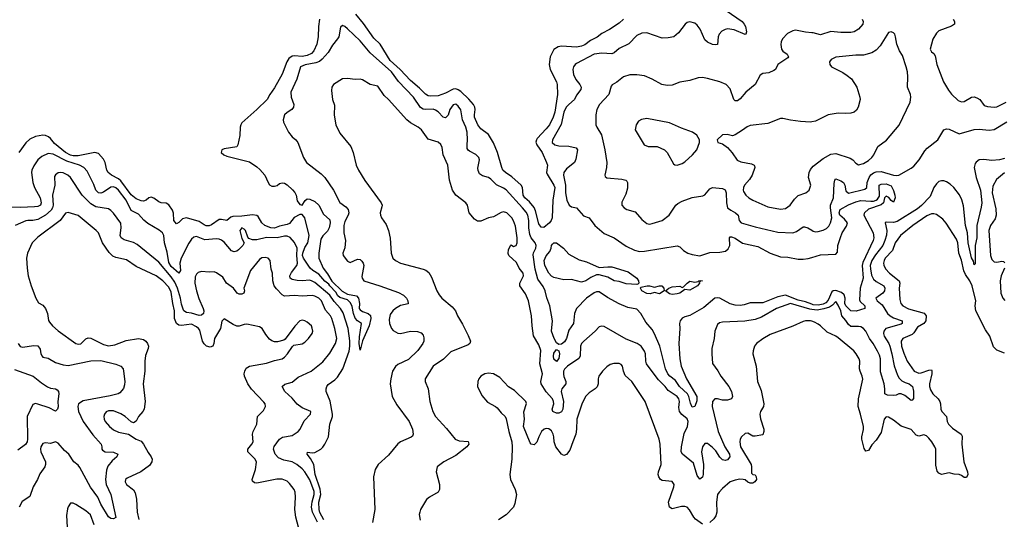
# Model space of a CAD drawing. Header units: inches. Extents: x 1449094 to 1618372, y 389908 to 534307.
# Tile 16 of 256: x 1473705 to 1481529, y 403233 to 407205. Entities that reach past the tile are written whole.
import ezdxf

# ---------------------------------------------------------------- set-up
doc = ezdxf.new("R2010")
doc.units = ezdxf.units.IN
doc.header["$MEASUREMENT"] = 0
doc.layers.add('B4470', color=7, linetype='Continuous')
doc.layers.add('B4480', color=7, linetype='Continuous')

msp = doc.modelspace()

# ---------------------------------------------------------------- linework, layer by layer
at = {"layer": 'B4470', "color": 5}
for points, elevation in [([(1479319.5, 407279.6), (1479445.2, 407190), (1479462.4, 407170), (1479472.2, 407150), (1479482, 407110), (1479476, 407090), (1479470, 407088), (1479383.8, 407123.8), (1479330, 407131.5), (1479310, 407128), (1479285, 407115), (1479262.2, 407090), (1479255.9, 407070), (1479251.3, 407008.7), (1479235.4, 407004.6), (1479210, 407007.9), (1479170, 407025.8), (1479150, 407046), (1479112.5, 407130), (1479090, 407162.6), (1479070, 407176.8), (1479030, 407188), (1479010, 407182.9), (1478993.4, 407170), (1478939.9, 407100.1), (1478902.8, 407070), (1478859.2, 407060.8), (1478810, 407058.7), (1478690, 407099.7), (1478650, 407099.1), (1478610, 407080.4), (1478545.4, 407014.6), (1478470, 406976.1), (1478430, 406942.2), (1478410, 406934.2), (1478330, 406938.6), (1478270, 406932.2), (1478130, 406858), (1478118, 406850), (1478104.9, 406830), (1478100.3, 406810), (1478106.4, 406770), (1478123.8, 406730), (1478156.9, 406690), (1478166.9, 406670), (1478164.4, 406650), (1478130, 406605.6), (1478113.2, 406570), (1478067.9, 406532.1), (1478048.6, 406510), (1478029.3, 406470), (1478007.4, 406372.6), (1477937.8, 406250), (1477937.3, 406230), (1477958, 406210), (1477990, 406201.9), (1478070, 406200.7), (1478126.3, 406186.3), (1478138.2, 406170), (1478124.7, 406095.3), (1478113.1, 406070), (1478050, 406020.4), (1478029.1, 405990), (1478026.7, 405970), (1478043.2, 405890), (1478041.1, 405830), (1478052.4, 405770), (1478070.4, 405730), (1478090, 405716.5), (1478130, 405708.7), (1478186.6, 405646.6), (1478230, 405628.8), (1478275.5, 405570), (1478350, 405506.5), (1478428.5, 405470), (1478524.8, 405404.8), (1478590, 405371.8), (1478630, 405363.2), (1478670, 405365.9), (1478930, 405408.4), (1478950, 405400.5), (1478980.5, 405370), (1479014, 405350), (1479050, 405338.3), (1479110, 405328.9), (1479190, 405354), (1479270, 405356.1), (1479314.1, 405365.9), (1479335.6, 405384.4), (1479348.7, 405410), (1479346, 405470), (1479350, 405479.1), (1479360.9, 405479.1), (1479390, 405468.2), (1479450, 405428.3), (1479570, 405401.1), (1479669.2, 405349.2), (1479750, 405319.8), (1479810, 405317.1), (1479890, 405302), (1479930, 405300.7), (1479970, 405305.5), (1480000, 405314.8)], 540), ([(1476088.8, 407210), (1476078.5, 407150), (1476076.9, 407070), (1476065.3, 407010), (1476043.3, 406956.7), (1476024.6, 406935.4), (1475990, 406919.9), (1475950, 406912), (1475890, 406917.9), (1475870, 406915.7), (1475843.4, 406896.6), (1475827, 406870), (1475790, 406772.1), (1475730, 406664.1), (1475691.9, 406610), (1475671.1, 406570), (1475589.5, 406490.4), (1475470, 406384.5), (1475461.7, 406370), (1475458.3, 406350), (1475455.4, 406284.6), (1475439.1, 406210), (1475430, 406194), (1475330, 406179.3), (1475311.3, 406170), (1475306, 406150), (1475326, 406130), (1475350, 406119.1), (1475530, 406074), (1475590, 406035.5), (1475614.4, 406014.4), (1475652.7, 405970), (1475678.4, 405910), (1475690, 405893.4), (1475710, 405882), (1475730, 405881.1), (1475750, 405887.2), (1475770, 405902), (1475790, 405908.9), (1475810, 405904.4), (1475830, 405891.3), (1475873.3, 405853.3), (1475890.7, 405830.7), (1475901, 405810), (1475910, 405764.9), (1475930, 405735), (1475950, 405731.6), (1475972.7, 405767.3), (1475990, 405780.9), (1476010, 405779.7), (1476050, 405760.2), (1476082.8, 405730), (1476119.8, 405659.8), (1476170, 405612.9), (1476173.6, 405590), (1476163.8, 405550), (1476150, 405524.2), (1476113.2, 405486.8), (1476099.1, 405460.9), (1476082, 405350), (1476082.8, 405310), (1476115.5, 405230), (1476150, 405184), (1476185.5, 405125.5), (1476267.3, 405047.3), (1476310, 405023.6), (1476381.1, 405010), (1476397.7, 404990), (1476404.9, 404950), (1476403.6, 404910), (1476410, 404898), (1476430, 404884.9), (1476475.5, 404870), (1476493.1, 404853.1), (1476495.4, 404830), (1476481.5, 404770), (1476428.3, 404651.7), (1476410, 404577.2), (1476402, 404630), (1476404.9, 404684.9), (1476422, 404790), (1476390, 404810.9), (1476370, 404831.1), (1476357, 404870), (1476346, 404926), (1476333.3, 404953.3), (1476310, 404977.7), (1476250, 404995.6), (1476232, 405010), (1476217.9, 405037.9), (1476168.9, 405090), (1476162.3, 405102.3), (1476130, 405126.7), (1476081.8, 405181.8), (1476035.3, 405210), (1476012.9, 405230), (1475959.9, 405310), (1475953.3, 405330), (1475954.1, 405350), (1475970, 405393.3), (1475993.6, 405430), (1476005, 405490), (1475970.4, 405630), (1475950, 405656.3), (1475930, 405657.1), (1475886.7, 405633.3), (1475850, 405585.4), (1475830, 405577), (1475770, 405564.3), (1475730, 405547.7), (1475699.7, 405550), (1475653.8, 405570), (1475628.8, 405590), (1475600.6, 405640.6), (1475589.1, 405649.1), (1475554.9, 405654.9), (1475470, 405641.9), (1475398.8, 405641.2), (1475384.2, 405635.8), (1475350, 405608.7), (1475310, 405617.6), (1475290, 405616.5), (1475230, 405574.4), (1475210, 405567.1), (1475187, 405567), (1475170, 405573.8), (1475130, 405601.8), (1475030, 405628.8), (1474999.2, 405620.8), (1474970, 405592), (1474950, 405582.7), (1474930.8, 405610), (1474927.6, 405667.6), (1474920.2, 405690), (1474890, 405732.8), (1474870, 405745.3), (1474830, 405749.8), (1474810, 405757.8), (1474770, 405786.8), (1474750, 405793.3), (1474730, 405787.8), (1474709.6, 405770.4), (1474690, 405763.6), (1474670, 405764.8), (1474630, 405780.5), (1474590, 405814.1), (1474510, 405924.5), (1474490, 405941.2), (1474434.6, 405970), (1474406.8, 405990), (1474398, 406010), (1474384.9, 406070), (1474370, 406096.2), (1474330, 406141), (1474302, 406150), (1474170, 406121.9), (1474130, 406122.9), (1474110, 406128.7), (1474069.4, 406150), (1474010, 406195.8), (1473981.8, 406221.8), (1473950, 406261.4), (1473933.4, 406273.4), (1473910, 406284.4), (1473890, 406287.4), (1473830, 406276.7), (1473784.6, 406255.4), (1473754.1, 406225.9), (1473698.4, 406150)], 520), ([(1478502.3, 407210), (1478470, 407176.9), (1478392.4, 407127.6), (1478330, 407096.5), (1478294.2, 407065.8), (1478241.4, 407038.6), (1478195.5, 407004.5), (1478170, 406994.5), (1478130, 406987.1), (1478010, 406996), (1477984, 406990), (1477950, 406967.1), (1477921.2, 406910), (1477913.5, 406850), (1477921.7, 406810), (1477970.2, 406710), (1477975, 406690), (1477980.1, 406610), (1477957.6, 406470), (1477945.3, 406430), (1477915.1, 406370), (1477890, 406336.7), (1477818.3, 406261.7), (1477810.8, 406250), (1477807.8, 406232.2), (1477813.5, 406210), (1477857.4, 406150), (1477891.7, 406070), (1477899.8, 406050), (1477891.7, 405990), (1477896.1, 405976.1), (1477950.8, 405890), (1477956.5, 405870), (1477940.9, 405770), (1477935.2, 405630), (1477929.2, 405610), (1477916, 405590), (1477870, 405552.8), (1477850, 405556.2), (1477830, 405582.5), (1477805.3, 405685.3), (1477792.7, 405712.7), (1477756.8, 405756.8), (1477719.1, 405790), (1477706.1, 405810), (1477700.3, 405870), (1477688.9, 405890), (1477616.7, 405956.7), (1477566.8, 405990), (1477545.3, 406010), (1477535.3, 406030), (1477502.9, 406150), (1477470, 406225), (1477431.5, 406291.5), (1477370, 406338.4), (1477345.1, 406370), (1477320.4, 406430), (1477319.1, 406450), (1477325.6, 406490), (1477322.5, 406510), (1477310.6, 406530.6), (1477273.5, 406573.5), (1477210, 406633.4), (1477190, 406648.2), (1477170, 406655.3), (1477150, 406653.1), (1477090, 406621.7), (1477030, 406600.9), (1476970, 406597), (1476950, 406600.5), (1476930, 406612.2), (1476881.3, 406661.3), (1476810, 406722.3), (1476729.3, 406809.3), (1476650, 406881.8), (1476570.5, 407010.5), (1476518.6, 407058.6), (1476436.1, 407176.1), (1476375.9, 407250)], 520), ([(1480000, 404943.1), (1479950, 404962.9), (1479890, 404974.8), (1479790, 405014.9), (1479730, 405003.1), (1479610, 404955.4), (1479510, 404955.2), (1479461.5, 404938.5), (1479430, 404933.2), (1479390, 404935.7), (1479350, 404946.2), (1479270, 404990.4), (1479250, 404994.6), (1479228.7, 404991.3), (1479141.8, 404918.2), (1479030, 404853.3), (1478990, 404842.6), (1478970, 404832.4), (1478953.2, 404810), (1478948.4, 404790), (1478951.2, 404748.8), (1478942.2, 404630), (1478951.4, 404510), (1478960.5, 404450), (1479004.2, 404350), (1479085.2, 404210), (1479084.9, 404175.1), (1479070, 404129.6), (1479050, 404125.6), (1479035.5, 404155.5), (1479023.1, 404210), (1479011, 404231), (1478947.2, 404290), (1478916.1, 404336.1), (1478871.6, 404370), (1478855.1, 404390), (1478838, 404430), (1478793.2, 404610), (1478750, 404708.3), (1478730, 404741), (1478679.5, 404799.5), (1478639.8, 404870), (1478610, 404903.1), (1478536.5, 404916.5), (1478470, 404945.4), (1478377, 404997), (1478310, 405040.3), (1478290, 405040.3), (1478270, 405032.5), (1478210, 404990.7), (1478129.5, 404910), (1478113.9, 404870), (1478106, 404790), (1478070, 404737.2), (1478050.4, 404669.6), (1478035.1, 404644.9), (1478010, 404625.6), (1477990, 404622.2), (1477970, 404635.3), (1477952, 404670), (1477931.2, 404730), (1477940.2, 404810), (1477918.4, 404930), (1477894.4, 404994.4), (1477881.9, 405050), (1477864.1, 405084.1), (1477822.3, 405142.3), (1477800.9, 405220.9), (1477785.5, 405334.5), (1477787.1, 405352.9), (1477805.6, 405390), (1477809.8, 405410), (1477802.3, 405430), (1477769.9, 405469.9), (1477758.1, 405498.2), (1477750.7, 405550), (1477752, 405610), (1477742.7, 405650), (1477730, 405675.2), (1477702, 405710), (1477570, 405852.2), (1477550, 405867), (1477493, 405893), (1477450, 405937.7), (1477429.3, 405950), (1477382.9, 405962.9), (1477360, 405980), (1477347.2, 406007.2), (1477345.2, 406025.2), (1477359.2, 406090), (1477353.3, 406110), (1477330, 406134), (1477278.8, 406158.8), (1477268.2, 406168.2), (1477262, 406182), (1477259.9, 406210), (1477264.6, 406250), (1477261.2, 406310), (1477249.8, 406350), (1477222.8, 406410), (1477210, 406489.3), (1477190, 406518.5), (1477170, 406532.5), (1477150, 406527.1), (1477124, 406490), (1477110, 406445.1), (1477090, 406426.2), (1477069.7, 406430), (1477030, 406472.5), (1477010, 406487.2), (1476990, 406493), (1476930, 406491.1), (1476910, 406495.2), (1476890, 406506.6), (1476833.3, 406590), (1476714.5, 406714.5), (1476660.4, 406790), (1476490, 406941.3), (1476410, 407037.2), (1476310, 407133), (1476290, 407151.5), (1476270, 407158), (1476253.2, 407146.8), (1476240.4, 407070), (1476230, 407052.7), (1476190, 407002.4), (1476156.1, 406943.9), (1476108.9, 406891.1), (1476086.3, 406873.7), (1476058.2, 406861.8), (1475972.3, 406847.7), (1475935.9, 406830), (1475907.3, 406732.7), (1475860.3, 406630), (1475863.6, 406590), (1475882.3, 406530), (1475880.3, 406510), (1475868, 406490), (1475831.5, 406468.5), (1475810.3, 406449.7), (1475797.6, 406410), (1475800.4, 406390), (1475841.3, 406310), (1475870, 406272.7), (1475899.3, 406250), (1475916.4, 406230), (1475960.9, 406110), (1475984.6, 406070), (1476099.5, 405979.5), (1476130.3, 405950), (1476198.7, 405850), (1476250, 405752.7), (1476297.1, 405717.1), (1476314.9, 405694.9), (1476320.6, 405670), (1476315.7, 405650), (1476290, 405601.3), (1476282, 405570), (1476281.8, 405510), (1476294.6, 405450), (1476288.8, 405391.2), (1476273, 405350), (1476274.9, 405330), (1476310, 405285.5), (1476330, 405274.9), (1476390, 405300.5), (1476410, 405298), (1476424.4, 405284.4), (1476434.4, 405270), (1476439.5, 405250), (1476424, 405164), (1476425.7, 405150), (1476439.3, 405130), (1476566.4, 405090), (1476715.6, 405035.6), (1476754.1, 405014.1), (1476778, 404990), (1476790.4, 404970), (1476792.8, 404947.2), (1476730, 404932.8), (1476690.6, 404910), (1476670, 404891.1), (1476650, 404862), (1476641.8, 404821.8), (1476643.6, 404790), (1476658.7, 404750), (1476672.9, 404732.9), (1476710, 404713.2), (1476730, 404711.1), (1476810, 404728.2), (1476865.9, 404725.9), (1476894.4, 404714.4), (1476910, 404696.4), (1476916.6, 404676.6), (1476915.5, 404650), (1476907.7, 404630), (1476870, 404574.5), (1476795.5, 404504.5), (1476710, 404463.1), (1476690.8, 404449.2), (1476666.7, 404410), (1476653.2, 404350), (1476649.4, 404310), (1476664.9, 404210), (1476703.1, 404143.1), (1476800.8, 404010), (1476826, 403950), (1476832.4, 403910), (1476825.3, 403894.7), (1476814.9, 403885.1), (1476730.8, 403849.2), (1476710, 403832.7), (1476637, 403743), (1476553.2, 403670), (1476529.2, 403630), (1476515.8, 403570), (1476527.9, 403310), (1476507.7, 403207.7)], 540), ([(1480000, 407101.4), (1479950, 407105.5), (1479870, 407121), (1479850, 407116.9), (1479805.5, 407094.5), (1479766, 407054), (1479755.3, 407030), (1479752.7, 407007.3), (1479758.6, 406970), (1479770, 406954.6), (1479803, 406930), (1479813.7, 406910), (1479810, 406901.2), (1479730.8, 406850), (1479711, 406810), (1479699.2, 406800.8), (1479657.8, 406782.2), (1479610, 406777.4), (1479590, 406765.1), (1479548.8, 406690), (1479475.8, 406630), (1479430, 406576.9), (1479410, 406561.3), (1479390, 406559.6), (1479379.6, 406570), (1479350, 406656), (1479318, 406690), (1479270, 406711.2), (1479170, 406737.6), (1479130, 406746.6), (1479095.9, 406744.1), (1479030, 406722), (1478950, 406708.4), (1478890, 406686), (1478850, 406681.7), (1478809.2, 406690), (1478730, 406733.6), (1478670, 406758.7), (1478610, 406767.4), (1478554.3, 406765.7), (1478503, 406750), (1478450, 406709.6), (1478412.1, 406687.9), (1478404.2, 406675.8), (1478385.5, 406610), (1478311.4, 406530), (1478292, 406490), (1478284.6, 406450), (1478282.8, 406370), (1478290.2, 406350), (1478329.4, 406290), (1478355.8, 406170), (1478370.3, 406070), (1478368.8, 406031.2), (1478354.9, 405970), (1478358, 405958), (1478370, 405946.7), (1478490, 405937.6), (1478521, 405930), (1478530, 405922.8), (1478535.8, 405910), (1478534.1, 405865.9), (1478522, 405818), (1478490, 405755.3), (1478490.7, 405730), (1478507.3, 405710), (1478530, 405697.1), (1478596.4, 405676.4), (1478650, 405616.4), (1478690, 405585.3), (1478710, 405580.9), (1478730, 405583.6), (1478811.5, 405610), (1478866.6, 405650), (1478919.6, 405730), (1478934.9, 405745.1), (1478970, 405763.1), (1479050, 405790.4), (1479134.5, 405805.5), (1479150, 405814), (1479190, 405860.7), (1479210, 405870.4), (1479290, 405863.9), (1479312.1, 405852.1), (1479319.8, 405830), (1479321.2, 405750), (1479330.7, 405710.7), (1479356.1, 405690), (1479393.4, 405670), (1479414.2, 405650), (1479423.6, 405610), (1479439.1, 405590), (1479550, 405558.2), (1479730, 405516.1), (1479850, 405511.5), (1479878.2, 405521.8), (1479930, 405557.1), (1479942.4, 405557.6), (1479966.8, 405550), (1480000, 405530.7)], 560), ([(1480000, 404901.7), (1479983.5, 404903.5), (1479830, 404948.3), (1479720.3, 404910), (1479599.6, 404840.4), (1479550, 404820.9), (1479468.4, 404808.4), (1479290, 404801.3), (1479265.2, 404794.7), (1479250, 404782.7), (1479228.8, 404730), (1479223.7, 404670), (1479206, 404590), (1479204.4, 404550), (1479211.5, 404471.6), (1479253.1, 404413.1), (1479275.9, 404370), (1479341.1, 404290), (1479361.8, 404250), (1479370.2, 404209.8), (1479360.5, 404190), (1479330, 404181.4), (1479290, 404181.2), (1479250, 404190.7), (1479230, 404189.7), (1479210.2, 404169.8), (1479207.8, 404130), (1479256.8, 403930), (1479308.4, 403808.4), (1479345.5, 403750), (1479348.1, 403730), (1479330, 403706.9), (1479310, 403700.9), (1479290, 403706.4), (1479270, 403726.8), (1479236.7, 403776.7), (1479210, 403804.1), (1479170, 403834.6), (1479150, 403835.6), (1479130.7, 403809.3), (1479123.4, 403770), (1479138.4, 403670), (1479136.1, 403590), (1479130, 403567.6), (1479110, 403551.6), (1479090, 403580.7), (1479058.5, 403678.5), (1478971.1, 403750), (1478961.4, 403770), (1478963.6, 403810), (1478984.9, 403915.1), (1479011.9, 403970), (1479017.5, 404010), (1479010, 404031.8), (1478965.9, 404065.9), (1478948.6, 404090), (1478942.2, 404122.2), (1478947, 404170), (1478943.5, 404190), (1478929.7, 404210), (1478857.7, 404257.7), (1478834, 404290), (1478782.3, 404342.3), (1478699.8, 404450), (1478686.5, 404470), (1478681.5, 404490), (1478677.4, 404550), (1478670.8, 404570), (1478643.1, 404610), (1478612, 404632), (1478525.6, 404665.6), (1478350, 404764.7), (1478330, 404769.6), (1478310, 404763.7), (1478279.3, 404730), (1478187.2, 404650), (1478170.3, 404630), (1478161.3, 404610), (1478158.8, 404530), (1478147.8, 404512.2), (1478058.6, 404450), (1478034.2, 404425.8), (1478027.8, 404410), (1478026.2, 404386.2), (1478028.8, 404368.8), (1478045.7, 404330), (1478045.8, 404310), (1478012, 404270), (1478007.9, 404250), (1478026.2, 404170), (1478021.2, 404110), (1478010, 404088.7), (1477990, 404077.7), (1477970, 404078.2), (1477947.2, 404087.2), (1477942.4, 404090), (1477936.4, 404110), (1477948.6, 404150), (1477947.5, 404170), (1477940.2, 404190), (1477887.5, 404247.5), (1477847.9, 404310), (1477846.8, 404330), (1477859.1, 404390), (1477838.7, 404470), (1477845.2, 404574.8), (1477830, 404619.7), (1477788.2, 404691.8), (1477776.8, 404770), (1477772.8, 404850), (1477748, 404970), (1477724.5, 405024.5), (1477679.2, 405090), (1477678.2, 405110), (1477707.4, 405170), (1477705.8, 405190), (1477673.7, 405230), (1477654.1, 405274.1), (1477591.9, 405330), (1477586.6, 405346.6), (1477590, 405378.8), (1477606.8, 405413.2), (1477610, 405414.8), (1477630, 405401.3), (1477650, 405408.9), (1477658.8, 405430), (1477659.4, 405470), (1477644.9, 405564.9), (1477630, 405607), (1477615.6, 405630), (1477575.1, 405670), (1477550, 405676.9), (1477530, 405672.8), (1477470, 405638.9), (1477429.6, 405629.6), (1477370, 405604.7), (1477343.1, 405603.1), (1477318.8, 405618.8), (1477276.3, 405670), (1477263.5, 405730), (1477251.5, 405750), (1477171.5, 405810), (1477145.7, 405850), (1477121.1, 405930), (1477107.1, 406050), (1477071.1, 406130), (1477062, 406190), (1477052.8, 406212.8), (1477030, 406231.2), (1476950, 406255.1), (1476897.2, 406330), (1476871.5, 406351.5), (1476810, 406386.2), (1476782, 406410), (1476636.3, 406570), (1476601.9, 406601.9), (1476550, 406675.6), (1476490, 406691.1), (1476430, 406727.6), (1476410, 406733.6), (1476370, 406729.6), (1476310, 406738.9), (1476270, 406735.1), (1476198, 406690), (1476184.9, 406670), (1476182.3, 406642.3), (1476190, 406572), (1476206.2, 406526.2), (1476205.1, 406445.1), (1476217.6, 406370), (1476250, 406304), (1476337.7, 406197.7), (1476354.9, 406150), (1476377.6, 406050), (1476398, 406010), (1476447.8, 405927.8), (1476576.5, 405750), (1476584.2, 405730), (1476583.7, 405716.3), (1476570.4, 405670), (1476572.7, 405650), (1476580.5, 405630), (1476616.5, 405576.5), (1476636.1, 405530), (1476649.3, 405469.3), (1476656.5, 405350), (1476670, 405310.5), (1476691.1, 405291.1), (1476730, 405270.3), (1476910, 405223.1), (1476933.4, 405213.4), (1476955.2, 405195.2), (1476977.5, 405157.5), (1477020.3, 405050), (1477038.4, 405018.4), (1477059.3, 404990), (1477142.6, 404922.6), (1477168.8, 404890), (1477184.4, 404850), (1477224.7, 404784.7), (1477270, 404694.4), (1477286.3, 404650), (1477281.3, 404630), (1477270, 404619.7), (1477130, 404563.6), (1477073.3, 404506.7), (1476990, 404451.6), (1476928.2, 404350), (1476928.2, 404330), (1476950.3, 404270), (1476963.1, 404170), (1476988.8, 404090), (1477009.2, 404049.2), (1477095.8, 403955.8), (1477164.9, 403870), (1477198, 403858), (1477270, 403851.7), (1477274.4, 403830), (1477257.1, 403810), (1477170, 403741.3), (1477074.8, 403690), (1477022.8, 403650), (1477014.8, 403610), (1477042, 403510), (1477040.5, 403470), (1477030, 403449.5), (1476962.8, 403410), (1476939.1, 403390), (1476890.5, 403310), (1476883.8, 403290), (1476880.4, 403270), (1476887.1, 403227.1)], 560), ([(1480000, 406393), (1479990, 406390.9), (1479910, 406395), (1479830, 406406.4), (1479770, 406420.4), (1479750, 406420.4), (1479650, 406379.8), (1479510, 406364.6), (1479485.8, 406354.2), (1479450, 406326), (1479390, 406288.6), (1479370, 406283.1), (1479327.6, 406292.4), (1479291.3, 406290), (1479246.8, 406250), (1479252, 406230), (1479290, 406219.1), (1479330.3, 406190.3), (1479367.1, 406147.1), (1479407.4, 406087.4), (1479435.8, 406075.8), (1479519.2, 406059.2), (1479540.4, 406050), (1479544, 406044), (1479547.7, 406030), (1479524.6, 405970), (1479504.2, 405935.8), (1479464.6, 405890), (1479455.6, 405870), (1479454.2, 405850), (1479458.2, 405838.2), (1479476, 405810), (1479498, 405790), (1479530.4, 405770), (1479650, 405717.1), (1479750, 405699), (1479790, 405703.8), (1479827.2, 405730), (1479861.5, 405778.5), (1479890, 405807.4), (1479952.1, 405827.9), (1479977.6, 405850), (1479992.4, 405890), (1479974.5, 405950), (1479978.4, 405990), (1479990, 406014.3), (1480000, 406027.2)], 580), ([(1476121.2, 403230), (1476090, 403286.1), (1476084.9, 403310), (1476082.1, 403370), (1476096.8, 403430), (1476092.2, 403472.2), (1476054.3, 403590), (1476041.8, 403670), (1476017.1, 403717.1), (1475988.3, 403751.7), (1475993.2, 403766.8), (1476030, 403760.7), (1476050, 403763.5), (1476096.8, 403790), (1476114.2, 403805.8), (1476130, 403829.2), (1476159.1, 403890), (1476169.9, 403990), (1476189.9, 404050), (1476191.1, 404070), (1476173.3, 404173.3), (1476140.3, 404250), (1476139.8, 404270), (1476145.3, 404290), (1476156.1, 404303.9), (1476210, 404341), (1476230, 404362.6), (1476273.2, 404430), (1476322.2, 404570), (1476329.5, 404610), (1476328.7, 404651.3), (1476315.2, 404750), (1476275.1, 404875.1), (1476254.2, 404910), (1476204.4, 404964.4), (1476170, 405014.8), (1476050, 405115.5), (1476030, 405127.7), (1476010, 405133.2), (1475950, 405128.6), (1475911.3, 405131.3), (1475870, 405139.9), (1475853.3, 405150), (1475852.7, 405170), (1475865.4, 405194.6), (1475906.5, 405250), (1475911.6, 405270), (1475906.2, 405330), (1475909.2, 405390), (1475890, 405432.6), (1475853.3, 405473.3), (1475830, 405485), (1475810, 405484.5), (1475750, 405471.4), (1475666.5, 405473.5), (1475590, 405454.2), (1475554.9, 405454.9), (1475526.5, 405466.5), (1475516.9, 405476.9), (1475498.7, 405530), (1475490, 405539.7), (1475470, 405549.6), (1475455.6, 405530), (1475470, 405466.8), (1475488.2, 405430), (1475478.4, 405410), (1475443.2, 405376.8), (1475430, 405366), (1475410, 405359.9), (1475387.7, 405367.7), (1475330, 405435.4), (1475310, 405452.4), (1475290, 405460.3), (1475270, 405463.1), (1475176.2, 405456.2), (1475110, 405480.5), (1475090, 405477.4), (1475070, 405459.7), (1475050, 405428), (1474988.1, 405310), (1474978.4, 405270), (1474983.2, 405210), (1474970, 405189.8), (1474910, 405244.1), (1474890, 405274.2), (1474877.5, 405357.5), (1474855.4, 405430), (1474851.3, 405490), (1474839.1, 405510), (1474812.2, 405532.2), (1474723.8, 405583.8), (1474690.5, 405610.5), (1474650, 405657.8), (1474590, 405687.3), (1474550.3, 405770), (1474490, 405849), (1474470, 405867.9), (1474450, 405876.8), (1474430, 405874.6), (1474370, 405834.4), (1474350, 405826.8), (1474330, 405828.7), (1474309.9, 405850), (1474295, 405895), (1474240.3, 406000.4), (1474214.2, 406030), (1474179.7, 406050), (1474080.1, 406080.1), (1473970, 406135.2), (1473930, 406140.7), (1473882, 406118), (1473850, 406092.2), (1473816.6, 406043.4), (1473802.2, 406010), (1473799.8, 405990), (1473808.6, 405910), (1473822.3, 405870), (1473867.5, 405790), (1473876.6, 405750), (1473870.2, 405730), (1473850, 405720.8), (1473823.1, 405716.9), (1473711.1, 405711.1), (1473630, 405715)], 540), ([(1476071.4, 403210), (1476033, 403290), (1476023.7, 403330), (1476028.7, 403371.3), (1476045.4, 403430), (1476045.4, 403454.6), (1476010, 403547.1), (1475970, 403611.8), (1475950, 403634.6), (1475907.1, 403670), (1475870, 403689.8), (1475804.3, 403704.3), (1475761.2, 403721.2), (1475736.2, 403750), (1475722.2, 403790), (1475727.5, 403812.5), (1475769.1, 403870.9), (1475794.5, 403885.4), (1475870, 403899.4), (1475919.1, 403930), (1475934.8, 403950), (1475965.2, 404014.8), (1476017, 404070), (1476019, 404090), (1475950, 404118.7), (1475908.9, 404148.9), (1475870, 404196.9), (1475811.3, 404250), (1475789.7, 404290), (1475813.1, 404306.9), (1475870, 404324.1), (1475918.1, 404361.9), (1476021.3, 404410), (1476115, 404485), (1476170, 404554.9), (1476214.4, 404630), (1476226.5, 404670), (1476209.8, 404750), (1476185, 404830), (1476174.9, 404850), (1476134.6, 404894.6), (1476104.6, 404970), (1476083.5, 404990), (1476050, 405007.6), (1476030, 405011.9), (1475950, 405006.6), (1475890, 405013.6), (1475810, 405007.8), (1475790, 405018.2), (1475744.5, 405064.5), (1475727.1, 405090), (1475715.4, 405130), (1475715.1, 405190), (1475702.5, 405222.5), (1475695.2, 405290), (1475680.5, 405310), (1475655.8, 405315.8), (1475630, 405311.8), (1475610, 405299.1), (1475538.6, 405210), (1475486, 405070), (1475490.5, 405050), (1475486.8, 405030), (1475470, 405023), (1475450, 405023), (1475433.2, 405030), (1475404.2, 405070), (1475349, 405110), (1475319.5, 405159.5), (1475270, 405192.1), (1475250, 405200.4), (1475210, 405197.4), (1475150, 405202.9), (1475124.6, 405195.4), (1475110, 405182.6), (1475100, 405160), (1475097.9, 405110), (1475109.7, 405049.7), (1475128.7, 404988.7), (1475162.9, 404910), (1475167.5, 404890), (1475165, 404870), (1475150, 404855), (1475130, 404853.7), (1475070, 404872.7), (1475030, 404876.5), (1475010, 404889.8), (1475003.9, 404903.9), (1474990, 404943.1), (1474982, 404990), (1474959.8, 405070), (1474938, 405118), (1474910, 405160.1), (1474810, 405278.5), (1474637.5, 405417.5), (1474610, 405432.7), (1474534.9, 405454.9), (1474511.2, 405470), (1474502.8, 405490), (1474512.7, 405550), (1474508.1, 405588.1), (1474450, 405668.2), (1474429.1, 405689.1), (1474410, 405700.3), (1474310, 405717.8), (1474270, 405741.3), (1474202.3, 405810), (1474108.7, 405950), (1474088.3, 405970), (1474050, 405987.3), (1474030, 405990.6), (1474010, 405987.2), (1473988.4, 405971.6), (1473982.4, 405957.6), (1473985, 405890), (1473964.8, 405810), (1473970.1, 405730), (1473966.4, 405710), (1473955.9, 405690), (1473910, 405650.9), (1473850, 405617.4), (1473810, 405607.9), (1473770.2, 405609.8), (1473754.1, 405605.9), (1473670, 405569.7)], 560), ([(1475920.3, 403170), (1475898.4, 403250), (1475891.4, 403310), (1475897.7, 403410), (1475893.6, 403450), (1475885.3, 403470), (1475850, 403517.2), (1475830, 403535.8), (1475790, 403552.2), (1475748.8, 403551.2), (1475590, 403520.6), (1475570, 403522.9), (1475556.2, 403536.2), (1475553.3, 403550), (1475579.9, 403630), (1475586.7, 403686.7), (1475575.3, 403710), (1475517.7, 403770), (1475518.5, 403790), (1475550.4, 403829.6), (1475559.4, 403850), (1475554.5, 403910), (1475559.1, 403930), (1475588.4, 403990), (1475595.4, 404050), (1475641.2, 404098.8), (1475657.1, 404130), (1475654.8, 404150), (1475644.3, 404164.3), (1475547.7, 404267.7), (1475516.9, 404310), (1475492.8, 404370), (1475489.7, 404390), (1475493.3, 404410), (1475506, 404434), (1475530, 404451.1), (1475665.8, 404474.2), (1475730, 404496.4), (1475792, 404510), (1475810, 404523.1), (1475833.3, 404550), (1475871.8, 404608.2), (1475883.7, 404616.3), (1475950, 404627.2), (1475970, 404640.3), (1475999.7, 404670), (1476029.7, 404710), (1476034, 404730), (1476030, 404753.2), (1476023, 404770), (1475990, 404799.7), (1475970, 404811.1), (1475950, 404815.8), (1475930, 404811.6), (1475890.2, 404769.8), (1475815.3, 404664.7), (1475802.8, 404657.2), (1475754.6, 404645.4), (1475730, 404645.1), (1475710, 404651.6), (1475690, 404665.6), (1475661.4, 404701.4), (1475630.9, 404750.9), (1475610, 404763.6), (1475510, 404785.1), (1475490, 404782.8), (1475450, 404768.7), (1475430, 404768.9), (1475400.6, 404780.6), (1475330, 404827), (1475310.3, 404809.6), (1475300.5, 404750), (1475253.4, 404670), (1475248, 404630), (1475240.7, 404610), (1475218.3, 404601.7), (1475190, 404609.8), (1475170, 404627.6), (1475157.8, 404650), (1475136.1, 404736.1), (1475127.2, 404750), (1475110, 404763.9), (1475070, 404784.5), (1474990, 404773.3), (1474970, 404775.8), (1474949.9, 404789.9), (1474935.3, 404830), (1474936.3, 404890), (1474922.1, 404950), (1474910, 405039.2), (1474890, 405078.1), (1474843.4, 405130), (1474790, 405168), (1474630, 405243), (1474555, 405295), (1474470, 405313.3), (1474444.9, 405324.9), (1474414.8, 405354.8), (1474363.9, 405430), (1474330, 405509.7), (1474312.8, 405530), (1474170, 405649.8), (1474090, 405673.1), (1474070, 405667.4), (1474026.4, 405610), (1473850, 405475.8), (1473804.3, 405430), (1473768.1, 405350), (1473759.4, 405310), (1473763.8, 405230), (1473773.7, 405170), (1473796.5, 405090), (1473833.1, 404990), (1473853.9, 404953.9), (1473890, 404935.3), (1473909.2, 404909.2), (1473926, 404870), (1473934.1, 404814.1), (1473941.2, 404801.2), (1473966.7, 404770), (1474010, 404732.6), (1474150, 404630.3), (1474170, 404624.4), (1474190, 404627.6), (1474230, 404667.2), (1474250, 404675.2), (1474270, 404672.4), (1474370, 404623.7), (1474410, 404613.5), (1474460.6, 404619.4), (1474550, 404655.1), (1474650, 404670.1), (1474690, 404662.4), (1474707.2, 404650), (1474720.9, 404630), (1474727.7, 404610), (1474724.7, 404590), (1474705, 404535), (1474698.5, 404490), (1474700.4, 404410), (1474687.5, 404310), (1474702.5, 404170), (1474694.1, 404110), (1474684.7, 404090), (1474648.2, 404050), (1474630, 404014.5), (1474610, 404000.5), (1474590, 404008), (1474543.1, 404050), (1474510, 404072), (1474450, 404095), (1474410, 404094.8), (1474392.6, 404087.4), (1474379.1, 404070), (1474373.2, 404050), (1474375.5, 404030), (1474385.2, 404010), (1474418, 403970), (1474450, 403944.5), (1474490, 403927.1), (1474570.2, 403910.2), (1474630.2, 403870.2), (1474670, 403853.4), (1474690, 403830.2), (1474724.9, 403764.9), (1474750.3, 403729.7), (1474758.2, 403710), (1474755.4, 403690), (1474737.9, 403662.1), (1474667, 403610), (1474560, 403560), (1474546.4, 403550), (1474542, 403530), (1474552.7, 403510), (1474608.3, 403468.3), (1474623.8, 403443.8), (1474633.9, 403393.9), (1474638, 403290), (1474652.5, 403232.5)], 580), ([(1480000, 404807.5), (1479990, 404810.8), (1479950, 404811.8), (1479930, 404806.4), (1479850, 404768.5), (1479670, 404701.4), (1479610, 404668.7), (1479560.3, 404630), (1479544.9, 404610), (1479532.8, 404572.8), (1479530.4, 404549.6), (1479556.5, 404450), (1479568.7, 404330), (1479596, 404256), (1479619.5, 404150), (1479614.9, 404130), (1479591.7, 404090), (1479588, 404070), (1479592.5, 404032.5), (1479617.4, 403950), (1479617.6, 403930), (1479610, 403906), (1479550, 403895.1), (1479530, 403894), (1479490, 403917), (1479470, 403915.1), (1479442, 403890), (1479430.5, 403870), (1479427, 403850), (1479433.1, 403810), (1479516.6, 403670), (1479521.5, 403650), (1479520.4, 403600.4), (1479530.5, 403590.5), (1479550, 403586.8), (1479557.6, 403570), (1479559.5, 403550), (1479548.2, 403530), (1479530, 403521.4), (1479510, 403519.7), (1479490, 403528.3), (1479470, 403546), (1479455.3, 403550), (1479428.7, 403551.3), (1479390, 403545.4), (1479350.7, 403530), (1479290, 403477), (1479262.4, 403450), (1479250, 403429), (1479242.3, 403370), (1479244.2, 403290), (1479238.3, 403261.7), (1479222.4, 403237.6), (1479190, 403206.9)], 580), ([(1473693, 404630), (1473710, 404607.2), (1473730, 404601.6), (1473814.3, 404614.3), (1473850, 404612.4), (1473866.6, 404586.6), (1473874, 404550), (1473882.4, 404530), (1473890, 404523.1), (1473930, 404514), (1473990, 404479), (1474050, 404460.2), (1474090, 404456.5), (1474270, 404492.6), (1474350, 404494.7), (1474470, 404465.3), (1474510, 404450.3), (1474526.4, 404430), (1474530.3, 404410.3), (1474539.7, 404330), (1474538.8, 404301.2), (1474530, 404272.7), (1474500.7, 404239.3), (1474486.8, 404230), (1474425.1, 404214.9), (1474210, 404174.1), (1474172, 404150), (1474167.9, 404130), (1474173, 404090), (1474209.5, 404010), (1474286, 403906), (1474352.9, 403830), (1474358.7, 403810), (1474357.1, 403790), (1474362.3, 403782.3), (1474384.7, 403770), (1474450, 403767.4), (1474484.9, 403750), (1474476.4, 403730), (1474440.7, 403699.2), (1474405.5, 403654.5), (1474396.1, 403623.9), (1474385.7, 403550), (1474392.2, 403510), (1474430.2, 403429.8), (1474470, 403248.7), (1474450, 403236), (1474430, 403238.4), (1474410, 403251.8), (1474350, 403352.8), (1474324.9, 403410), (1474268.6, 403488.6), (1474183.8, 403643.8), (1474170, 403662.7), (1474135.8, 403690), (1474096.8, 403750), (1474061.3, 403781.3), (1474010, 403837.2), (1473990, 403849.7), (1473950, 403835.6), (1473910, 403842), (1473890, 403836.9), (1473873.8, 403810), (1473870.3, 403789.7), (1473872.8, 403770), (1473908.9, 403690), (1473910.3, 403670), (1473903.6, 403650), (1473865.5, 403594.5), (1473847.2, 403550), (1473811.4, 403490), (1473785.9, 403414.1), (1473725.8, 403374.2), (1473700.5, 403330)], 560), ([(1479130, 403194.7), (1479075.4, 403235.4), (1479062.4, 403250), (1479028.3, 403308.3), (1479008.9, 403328.9), (1478990, 403334.8), (1478965.2, 403334.8), (1478890, 403316.3), (1478868.8, 403328.8), (1478860.3, 403370), (1478903.5, 403490), (1478905.1, 403510), (1478890, 403533.6), (1478810, 403542), (1478796.9, 403550), (1478783.9, 403570), (1478779.7, 403590), (1478782.3, 403610), (1478801.4, 403670), (1478794, 403830), (1478787.7, 403870), (1478675.6, 404170), (1478570, 404328.3), (1478517, 404377), (1478502, 404410), (1478494.7, 404450), (1478483.5, 404463.5), (1478470, 404471.2), (1478427, 404473), (1478396.7, 404463.3), (1478370, 404444.5), (1478336.4, 404410), (1478308.2, 404370), (1478301.3, 404350), (1478301.7, 404310), (1478294.8, 404285.2), (1478279.3, 404270), (1478230, 404239.7), (1478201.7, 404210), (1478172.1, 404147.9), (1478132.1, 404030), (1478130.9, 403950), (1478125, 403910), (1478099.4, 403850), (1478077.7, 403782.3), (1478050, 403748.3), (1478030, 403740.5), (1478010, 403751.3), (1477966.8, 403810), (1477952, 403850), (1477950.8, 403890), (1477945.1, 403910), (1477930, 403936.3), (1477910, 403953.3), (1477890, 403956), (1477874, 403950), (1477852, 403930), (1477830.3, 403890), (1477813.6, 403846.4), (1477793.5, 403826.5), (1477770, 403829.7), (1477760.6, 403840.6), (1477709.8, 403970), (1477715.4, 404030), (1477712.5, 404087.5), (1477732.8, 404152.8), (1477726, 404170), (1477637.2, 404257.2), (1477590, 404285.2), (1477519.7, 404359.7), (1477470, 404389.6), (1477430, 404395.4), (1477401, 404390), (1477370, 404371.8), (1477353.4, 404350), (1477344.9, 404330), (1477344.4, 404290), (1477376.5, 404216.5), (1477423.1, 404163.1), (1477486.8, 404130), (1477499.2, 404119.2), (1477530, 404079.1), (1477562, 404050), (1477571.8, 404031.8), (1477592, 403930), (1477616, 403850), (1477619.6, 403810), (1477617, 403710), (1477599.1, 403590), (1477606, 403550), (1477643.7, 403470), (1477652.7, 403430), (1477640.7, 403359.3), (1477630.4, 403330), (1477570, 403269.6), (1477510.3, 403229.7)], 580), ([(1473662.9, 404422.9), (1473812.2, 404370), (1473877.2, 404317.2), (1473926.2, 404286.2), (1473950, 404275.6), (1473990.2, 404270.3), (1474002.4, 404262.4), (1474012.7, 404250), (1474017.1, 404230), (1474007.3, 404170), (1474010, 404126), (1474006, 404110), (1473990, 404094), (1473938.5, 404118.5), (1473850, 404149.6), (1473830, 404154.5), (1473810, 404146), (1473765.7, 404050), (1473767.8, 403870), (1473763.5, 403850), (1473750, 403829), (1473690, 403782.2)], 540), ([(1474296.5, 403190), (1474268.1, 403268.1), (1474230, 403299.7), (1474150, 403349.6), (1474130, 403360.7), (1474110, 403360.9), (1474090, 403333.2), (1474083.8, 403316.2), (1474076.4, 403263.6), (1474081.5, 403170)], 580)]:
    msp.add_lwpolyline(points, dxfattribs=dict(at, elevation=elevation))
for points, elevation in [([(1478690, 406419.1), (1478647.3, 406412.7), (1478622.4, 406397.6), (1478604, 406370), (1478597.1, 406330), (1478667.7, 406210), (1478698.3, 406198.3), (1478770, 406197), (1478830, 406170.4), (1478850.4, 406150), (1478900.3, 406060.3), (1478910, 406050.6), (1478930, 406048.5), (1478970, 406061.7), (1478990, 406075.6), (1479051.2, 406130), (1479085.1, 406170), (1479107.8, 406230), (1479107.6, 406250), (1479085.9, 406285.9), (1479052.1, 406312.1), (1478963.8, 406343.8), (1478870, 406386)], 580), ([(1478310, 405234.8), (1478378.3, 405241.7), (1478410, 405240.2), (1478539.7, 405199.7), (1478610.4, 405150), (1478622.4, 405130), (1478624, 405110), (1478618.4, 405101.6), (1478610, 405099.5), (1478524.8, 405104.7), (1478470, 405123.7), (1478430, 405129.3), (1478378.1, 405158.1), (1478310, 405176.3), (1478290, 405177.4), (1478244.1, 405155.9), (1478204.9, 405130), (1478170, 405118.9), (1478090, 405139.3), (1478030, 405136), (1477950, 405155.1), (1477930, 405165.8), (1477909.1, 405190), (1477879.3, 405250), (1477873.8, 405290), (1477890, 405327.6), (1477918.6, 405361.4), (1477929.5, 405390), (1477931.9, 405410), (1477938.9, 405421.1), (1477950, 405432.5), (1477970, 405430.6), (1478025.2, 405390), (1478070, 405340.5), (1478150, 405296.3), (1478210, 405279.1)], 520), ([(1478790, 405025.6), (1478750, 405035.1), (1478714.3, 405025.7), (1478690, 405027.1), (1478648.2, 405050), (1478638, 405070), (1478642, 405078), (1478691.3, 405088.7), (1478710, 405090.3), (1478750, 405079.3), (1478790, 405090.4), (1478808.1, 405088.1), (1478824.9, 405070), (1478826.8, 405050)], 520), ([(1479030, 405055.6), (1478990, 405059), (1478950, 405032), (1478930, 405025.1), (1478890, 405021.6), (1478870, 405025.1), (1478838, 405050), (1478864, 405070), (1478890, 405081.3), (1478950, 405085.5), (1478970, 405077.3), (1478979.5, 405080.5), (1479008.3, 405111.7), (1479030, 405125.3), (1479070, 405118.7), (1479097.2, 405122.8), (1479102, 405130), (1479112.5, 405132.5), (1479131, 405130), (1479113.2, 405126.8), (1479104.7, 405115.3), (1479106.8, 405110), (1479090.4, 405090), (1479050, 405064.2)], 520), ([(1477970, 404488.2), (1477950, 404506), (1477947.8, 404530), (1477950, 404554.9), (1477970, 404584), (1477990, 404572.4), (1477995.1, 404550), (1477990, 404512)], 540)]:
    msp.add_lwpolyline(points, close=True, dxfattribs=dict(at, elevation=elevation))
at = {"layer": 'B4480', "color": 5}
for points, elevation in [([(1480399.1, 407210), (1480407.7, 407190), (1480405.5, 407170), (1480370.5, 407130), (1480336.3, 407110), (1480310, 407104.1), (1480230, 407103.2), (1480150, 407111.2), (1480070, 407085), (1480010, 407100.6), (1480000, 407101.4)], 560), ([(1481122.4, 407210), (1481132.4, 407190), (1481132.4, 407170), (1481110, 407153.6), (1481010, 407116.9), (1480990, 407098.4), (1480961.3, 407050), (1480940.7, 406970), (1480950.8, 406950), (1480970, 406936.3), (1480978.7, 406918.7), (1480992.2, 406850), (1481045.8, 406710), (1481084.9, 406644.9), (1481110, 406614), (1481162.4, 406562.4), (1481190, 406551.5), (1481210, 406555.9), (1481270, 406590.2), (1481290, 406591.1), (1481310, 406585), (1481335.6, 406570), (1481370, 406524.2), (1481395.6, 406515.6), (1481450, 406510.2), (1481470, 406513.4), (1481544.7, 406550)], 580), ([(1480000, 406027.2), (1480010, 406040.2), (1480090, 406102.6), (1480150, 406136.1), (1480190, 406141.7), (1480304.6, 406104.6), (1480326.4, 406090), (1480350, 406063.8), (1480370, 406052.2), (1480410, 406061.5), (1480450, 406085.8), (1480477.4, 406110), (1480493.7, 406130), (1480524.2, 406195.8), (1480593.1, 406246.9), (1480694.3, 406365.7), (1480780.5, 406550), (1480787.3, 406590), (1480784.5, 406610), (1480759.5, 406670), (1480763.5, 406750), (1480759.7, 406790), (1480749.7, 406829.7), (1480721.5, 406921.5), (1480697.7, 406957.7), (1480676.3, 407010), (1480665.1, 407070), (1480658.4, 407090), (1480650, 407099.5), (1480630, 407109.4), (1480610, 407102.7), (1480541.7, 406998.3), (1480510, 406962.6), (1480478, 406942), (1480410, 406923.5), (1480350, 406924.4), (1480190, 406907), (1480154.8, 406890), (1480140.7, 406870), (1480144, 406850), (1480157.3, 406830), (1480246.5, 406786.5), (1480281.8, 406761.8), (1480314.2, 406734.2), (1480358.3, 406670), (1480382.3, 406590), (1480383.6, 406570), (1480368.7, 406510), (1480354.7, 406485.3), (1480337.3, 406470), (1480310, 406462), (1480270, 406459.1), (1480210, 406463.1), (1480131, 406450), (1480030, 406399.1), (1480000, 406393)], 580), ([(1480000, 405530.7), (1480010, 405524.9), (1480030, 405519.7), (1480050, 405520.6), (1480090, 405531.8), (1480115.6, 405544.4), (1480135.5, 405564.5), (1480147.6, 405590), (1480158.4, 405630), (1480147.5, 405710), (1480149, 405730), (1480171.7, 405790), (1480176.5, 405903.5), (1480181.7, 405930), (1480190, 405939.5), (1480230, 405924), (1480250.6, 405910.6), (1480261.1, 405890), (1480270, 405843.7), (1480290, 405825.3), (1480421.3, 405858.7), (1480436.8, 405870), (1480439.8, 405910), (1480455.3, 405950), (1480470, 405971.6), (1480491, 405989), (1480510, 405996.7), (1480550, 405997.7), (1480650, 405969.6), (1480672.6, 405967.4), (1480690, 405970.2), (1480790, 406025.1), (1480810, 406040.7), (1480853.3, 406090), (1480897, 406163), (1480915.1, 406184.9), (1481000.4, 406250), (1481050, 406330.4), (1481070, 406338.4), (1481090, 406335.3), (1481170, 406299.1), (1481290, 406333.4), (1481330, 406335.3), (1481410, 406326), (1481450, 406333.4), (1481550, 406392.9)], 560), ([(1481530, 406102.2), (1481490, 406089.9), (1481430, 406085.8), (1481366.2, 406093.8), (1481330, 406090.4), (1481306.6, 406073.4), (1481298.7, 406061.3), (1481291.1, 406028.9), (1481306.7, 405950), (1481339.9, 405850), (1481350.1, 405749.9), (1481346.5, 405713.5), (1481311.3, 405568.7), (1481310.8, 405470), (1481298.8, 405410), (1481296.7, 405263.3), (1481290, 405257.2), (1481285.3, 405285.3), (1481270, 405313.2), (1481243.2, 405430), (1481236.4, 405510), (1481219.9, 405570), (1481205.7, 405725.7), (1481193.2, 405773.2), (1481172.9, 405812.9), (1481128.6, 405870), (1481098.4, 405898.4), (1481070, 405916.2), (1481050, 405923.7), (1481030, 405924.5), (1481010, 405918.3), (1480990, 405901.6), (1480970.1, 405870), (1480939.8, 405800.2), (1480872.2, 405727.8), (1480839.6, 405700.4), (1480678.9, 405601.1), (1480650, 405593.9), (1480590, 405595.1), (1480583.1, 405590), (1480597, 405530), (1480592.6, 405492.6), (1480580.1, 405450), (1480565, 405410), (1480505, 405335), (1480475.7, 405290), (1480464.5, 405250), (1480465.5, 405225.5), (1480474.9, 405174.9), (1480490, 405142.2), (1480510, 405123), (1480572.9, 405090), (1480580.1, 405070), (1480576.6, 405050), (1480562.9, 405030), (1480509.2, 404990), (1480518.5, 404970), (1480558.5, 404938.5), (1480601.8, 404870), (1480622.6, 404850), (1480650, 404834.4), (1480718.3, 404810), (1480716.5, 404790), (1480710, 404785.4), (1480588.9, 404751.1), (1480571.8, 404730), (1480569.1, 404710), (1480574.8, 404690), (1480611.3, 404631.3), (1480619, 404610), (1480636.9, 404550), (1480654.1, 404454.1), (1480680.1, 404380.1), (1480695.2, 404355.2), (1480715.2, 404335.2), (1480740.5, 404320.4), (1480772.2, 404310), (1480798.7, 404290), (1480807.5, 404252.5), (1480806.8, 404193.2), (1480798.5, 404181.5), (1480790, 404177.2), (1480738, 404218), (1480710, 404231.8), (1480690, 404231.8), (1480670, 404220.7), (1480650, 404216.9), (1480600.4, 404220.4), (1480579.3, 404230), (1480580.5, 404270), (1480575.4, 404310), (1480546, 404406), (1480544.6, 404510), (1480537.7, 404537.7), (1480522.7, 404570), (1480487.8, 404630), (1480457.2, 404670), (1480429.9, 404729.9), (1480411.3, 404751.3), (1480390, 404763.7), (1480370, 404767.1), (1480310, 404766), (1480290, 404781.2), (1480270, 404813.5), (1480237, 404850), (1480229.4, 404890), (1480210, 404934.7), (1480190, 404964.2), (1480163.1, 404936.9), (1480139.4, 404920.6), (1480094.3, 404905.7), (1480043.1, 404896.9), (1480000, 404901.7)], 560), ([(1481530, 405986.8), (1481466.4, 405933.6), (1481437.9, 405882.1), (1481434.1, 405830), (1481462.3, 405702.3), (1481465.9, 405650), (1481457, 405623), (1481419.8, 405570), (1481406.8, 405530), (1481419.5, 405330), (1481430, 405298.9), (1481450, 405281.1), (1481470, 405278.2), (1481510, 405285.6), (1481522.6, 405282.6), (1481532.5, 405272.5)], 580), ([(1480000, 405314.8), (1480070, 405336.5), (1480190, 405342.2), (1480204, 405356), (1480206.6, 405410), (1480226.4, 405473.6), (1480242.1, 405510), (1480275.9, 405564.1), (1480283, 405590), (1480259.6, 405619.6), (1480223.4, 405650), (1480217.8, 405670), (1480224.9, 405695.1), (1480290, 405734.4), (1480350, 405757), (1480390, 405766.6), (1480470, 405762.1), (1480490, 405763), (1480509.9, 405770.1), (1480522.3, 405777.7), (1480537.7, 405802.3), (1480536, 405890), (1480550, 405898.4), (1480590, 405900.3), (1480630, 405883.8), (1480650, 405846), (1480659.5, 405810), (1480661.7, 405790), (1480650, 405753.2), (1480630, 405766.6), (1480611.2, 405791.2), (1480590, 405801.6), (1480578.4, 405790), (1480569.1, 405750), (1480550, 405732.8), (1480450, 405698), (1480417.6, 405670), (1480416, 405664), (1480413.4, 405650), (1480486.7, 405510), (1480493.5, 405470), (1480488.6, 405450), (1480405.3, 405274.7), (1480399.6, 405250), (1480406.9, 405150), (1480385.1, 405070), (1480378.9, 404978.9), (1480384.4, 404964.5), (1480422.3, 404930), (1480421.6, 404910), (1480351.6, 404888.4), (1480310, 404891.6), (1480269.3, 404930), (1480261.3, 404950), (1480266, 404990), (1480257.6, 405017.6), (1480235.3, 405035.4), (1480190, 405052.2), (1480170, 405048.9), (1480159.6, 405040.4), (1480130, 404974.9), (1480110, 404954.4), (1480090, 404944.5), (1480050, 404936.4), (1480010, 404939.2), (1480000, 404943.1)], 540), ([(1481530, 404554.3), (1481470, 404578.8), (1481443.9, 404603.9), (1481414.9, 404690), (1481380.6, 404740.6), (1481302.8, 404890), (1481298.9, 404930), (1481302.4, 404970), (1481275, 405090), (1481255.4, 405130), (1481220.5, 405180.4), (1481208.9, 405208.9), (1481190, 405294.7), (1481166.8, 405350), (1481159.3, 405430), (1481150, 405461.3), (1481068.5, 405588.5), (1481040.5, 405620.5), (1480990, 405655.3), (1480970, 405662.1), (1480950, 405662.3), (1480913.7, 405646.3), (1480803.8, 405570), (1480704.6, 405490), (1480662.4, 405430), (1480641.7, 405370), (1480583.7, 405310), (1480573.9, 405290), (1480570.2, 405270), (1480572.9, 405252.9), (1480585.5, 405225.5), (1480618, 405190), (1480693, 405130), (1480699.2, 405110), (1480695.1, 405070), (1480699.4, 404979.4), (1480707.7, 404947.7), (1480724, 404930), (1480766.8, 404906.8), (1480892.5, 404872.5), (1480909.4, 404850), (1480904.6, 404810), (1480891.1, 404788.9), (1480839, 404761), (1480810, 404716.5), (1480796.6, 404703.4), (1480724.2, 404670), (1480710.9, 404649.1), (1480711.5, 404610), (1480730, 404553.1), (1480758.4, 404490), (1480812.9, 404410), (1480850, 404396.1), (1480870, 404397.8), (1480930, 404419.8), (1480950, 404420.9), (1480954.8, 404414.8), (1480954.7, 404390), (1480934.4, 404310), (1480934.4, 404290), (1480942.3, 404262.3), (1480961.8, 404230), (1481002.7, 404190), (1481016.3, 404170), (1481022.2, 404150), (1481023.8, 404110), (1481032.3, 404090), (1481070.1, 404050.1), (1481076.2, 404010), (1481085.6, 403990), (1481116.9, 403956.9), (1481185.6, 403910), (1481193.9, 403893.9), (1481192.7, 403830), (1481207.9, 403690), (1481237.5, 403610), (1481238.5, 403590), (1481230, 403564.5), (1481210, 403564.7), (1481190, 403581.7), (1481170, 403588.6), (1481130, 403590.8), (1481090, 403601.7), (1481030, 403589.7), (1481010, 403599.6), (1480997, 403617), (1480984.6, 403664.6), (1480985, 403790), (1480977.8, 403810), (1480953.1, 403850), (1480930, 403878.9), (1480910, 403896.2), (1480890, 403903.9), (1480850, 403893), (1480830, 403902.4), (1480790, 403946), (1480710, 403973.5), (1480650, 404022.4), (1480610, 404045.8), (1480590, 404048.7), (1480574, 404030), (1480550, 403924.4), (1480510, 403862.4), (1480475.6, 403824.4), (1480450, 403779.5), (1480430, 403775.1), (1480417.1, 403797.1), (1480397.7, 403870), (1480396.4, 403890), (1480411.6, 403948.4), (1480409.8, 403970), (1480387.9, 404070), (1480366.8, 404130), (1480370, 404190.7), (1480406, 404346), (1480401, 404370), (1480383.1, 404410), (1480379.8, 404430), (1480382.5, 404490), (1480376.8, 404510), (1480353.5, 404550), (1480332.7, 404572.7), (1480210, 404675.3), (1480189.8, 404689.8), (1480121.5, 404721.5), (1480070, 404771.1), (1480050, 404784.4), (1480020.7, 404800.7), (1480000, 404807.5)], 580), ([(1481530.5, 405230), (1481505, 405170), (1481497, 405130), (1481502.1, 405030), (1481517.8, 404990), (1481532.6, 404972.6)], 580)]:
    msp.add_lwpolyline(points, dxfattribs=dict(at, elevation=elevation))

doc.saveas('drawing.dxf')
